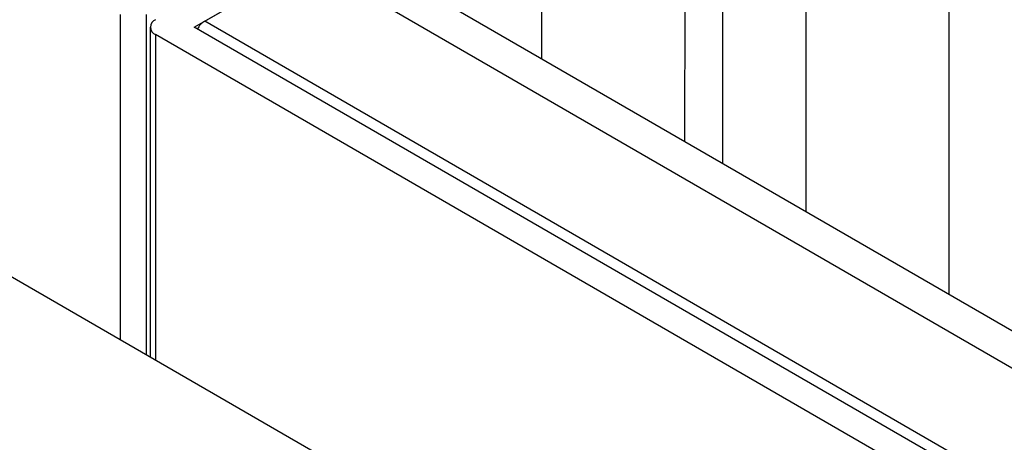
# Model space of a CAD drawing. Extents: x 7.6 to 27.1, y 2.7 to 20.5.
# Tile 124 of 136: x 24.001 to 24.539, y 19.548 to 19.779. Entities that reach past the tile are written whole.
import ezdxf

# ---------------------------------------------------------------- set-up
doc = ezdxf.new("R2010")
doc.units = 0
doc.layers.get('0').update_dxf_attribs({"linetype": 'CONTINUOUS'})

msp = doc.modelspace()

# ---------------------------------------------------------------- linework, layer by layer
at = {"color": 7, "linetype": 'CONTINUOUS'}
for p, q in [((24.0962071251, 19.7749792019), (24.4731173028, 19.9925648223)), ((24.1018639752, 19.7782448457), (24.4674604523, 19.9892991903)), ((24.4306214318, 19.6741103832), (24.4306669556, 19.8937503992)), ((24.51226376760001, 19.3406122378), (23.5671711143, 19.886485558)), ((24.3641975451, 19.872934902), (24.3641643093, 19.7124936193)), ((24.3850239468, 19.7004458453), (24.3850585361, 19.8674212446)), ((24.5087567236, 19.6289822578), (24.5088022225, 19.8486222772)), ((24.2860526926, 19.7576080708), (24.2860636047, 19.8102726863)), ((24.5611298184, 19.5783177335), (24.2019195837, 19.7857846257)), ((24.57208828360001, 19.5924042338), (24.2404552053, 19.7839435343)), ((24.072064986, 19.7749832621), (24.0720276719, 19.5948869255)), ((24.5423914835, 19.5172792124), (24.0962071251, 19.7749792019)), ((24.5480483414, 19.5205448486), (24.1018639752, 19.7782448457)), ((24.5353204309, 19.5050311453), (24.074993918, 19.77089915))]:
    msp.add_line(p, q, dxfattribs=at)
at = {"color": 8, "linetype": 'CONTINUOUS'}
for p, q in [((24.0558654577, 19.6042220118), (24.0559022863, 19.7819258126)), ((24.0700058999, 19.5960546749), (24.07004441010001, 19.781923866)), ((24.074993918, 19.77089915), (24.0749570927, 19.5931949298))]:
    msp.add_line(p, q, dxfattribs=at)
at = {"color": 7, "linetype": 'CONTINUOUS'}
for centre, radius, start, end in [((24.07654449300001, 19.7749821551), 0.0043675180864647, 110.7949306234, 249.205066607), ((24.1079736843, 19.7684498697), 0.011544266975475, 121.9542434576, 151.1359868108)]:
    msp.add_arc(centre, radius, start, end, dxfattribs=at)

doc.saveas('drawing.dxf')
